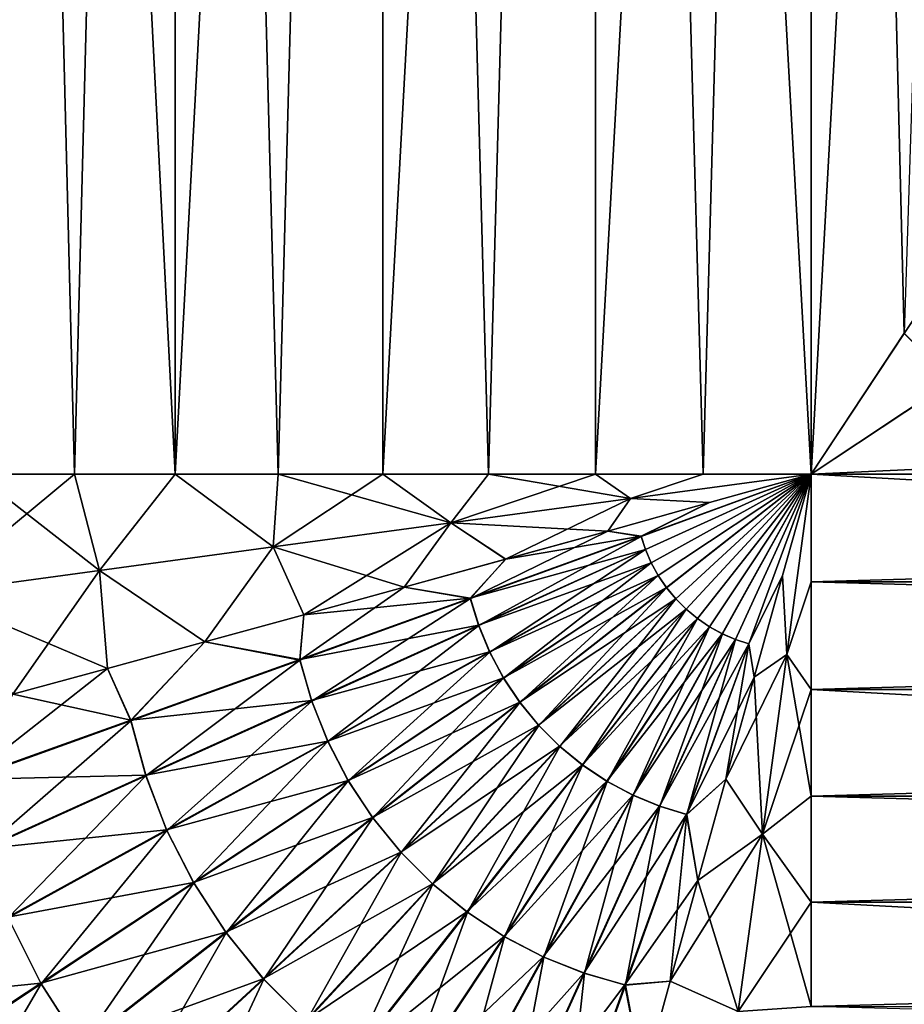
# Model space of a CAD drawing. Header units: metres. Extents: x -109 to 109, y -314 to 82.
# Tile 45 of 191: x -84.43 to -76.85, y -4.55 to 3.9. Entities that reach past the tile are written whole.
import ezdxf

# ---------------------------------------------------------------- set-up
doc = ezdxf.new("R2010")
doc.units = ezdxf.units.M
doc.layers.add('solid_504261_XXX', color=7, linetype='CONTINUOUS')

msp = doc.modelspace()

# ---------------------------------------------------------------- linework, layer by layer
at = {"layer": 'solid_504261_XXX'}
for points in [[(-84.806984, -0.00001, 199.412796), (-83.962097, 0, 199.790878), (-84.806297, 33.379601, 199.413116)], [(-83.962097, 0, 169.303116), (-84.806984, -0.00001, 169.681213), (-84.806297, 33.379601, 169.680878)], [(-83.097343, 0.000011, 200.120987), (-83.097336, 33.379601, 200.120987), (-84.806297, 33.379601, 199.413116)], [(-83.962097, 0, 199.790878), (-83.097343, 0.000011, 200.120987), (-84.806297, 33.379601, 199.413116)], [(-83.962097, 0, 169.303116), (-84.806297, 33.379601, 169.680878), (-83.097336, 33.379601, 168.973007)], [(-83.097343, 0.000011, 168.973007), (-83.962097, 0, 169.303116), (-83.097336, 33.379601, 168.973007)], [(-83.097343, 0.000011, 200.120987), (-82.215416, 0.000019, 200.4021), (-83.097336, 33.379601, 200.120987)], [(-83.097343, 0.000011, 168.973007), (-83.097336, 33.379601, 168.973007), (-81.319145, 33.379601, 168.460693)], [(-82.215416, 0.000019, 168.69191), (-83.097343, 0.000011, 168.973007), (-81.319145, 33.379601, 168.460693)], [(-82.215416, 0.000019, 200.4021), (-81.319145, 33.379601, 200.633301), (-83.097336, 33.379601, 200.120987)], [(-82.215416, 0.000019, 200.4021), (-81.319069, 0.000007, 200.633316), (-81.319145, 33.379601, 200.633301)], [(-81.319069, 0.000007, 168.460678), (-82.215416, 0.000019, 168.69191), (-81.319145, 33.379601, 168.460693)], [(-80.411163, -0.000023, 200.813904), (-79.494896, 33.379601, 200.943253), (-81.319145, 33.379601, 200.633301)], [(-81.319069, 0.000007, 200.633316), (-80.411163, -0.000023, 200.813904), (-81.319145, 33.379601, 200.633301)], [(-81.319069, 0.000007, 168.460678), (-81.319145, 33.379601, 168.460693), (-79.494896, 33.379601, 168.150742)], [(-80.411163, -0.000023, 168.28009), (-81.319069, 0.000007, 168.460678), (-79.494896, 33.379601, 168.150742)], [(-80.411163, -0.000023, 200.813904), (-79.494591, -0.000071, 200.943283), (-79.494896, 33.379601, 200.943253)], [(-79.494591, -0.000071, 168.150711), (-80.411163, -0.000023, 168.28009), (-79.494896, 33.379601, 168.150742)], [(-77.647499, 0, 201.046997), (-77.647499, 33.379601, 201.046997), (-79.494896, 33.379601, 200.943253)], [(-78.572403, -0.000063, 201.021057), (-77.647499, 0, 201.046997), (-79.494896, 33.379601, 200.943253)], [(-79.494591, -0.000071, 200.943283), (-78.572403, -0.000063, 201.021057), (-79.494896, 33.379601, 200.943253)], [(-79.494591, -0.000071, 168.150711), (-79.494896, 33.379601, 168.150742), (-77.647499, 33.379601, 168.046997)], [(-78.572403, -0.000063, 168.072937), (-79.494591, -0.000071, 168.150711), (-77.647499, 33.379601, 168.046997)], [(-78.572403, -0.000063, 168.072937), (-77.647499, 33.379601, 168.046997), (-77.647499, 0, 168.046997)], [(-76.055847, 2.400369, 200.970047), (-75.800102, 33.379601, 200.943253), (-77.647499, 33.379601, 201.046997)], [(-76.84861, 1.206862, 201.027649), (-77.647499, 33.379601, 201.046997), (-77.647499, 0, 201.046997)], [(-76.121811, 2.301151, 200.976318), (-76.055847, 2.400369, 200.970047), (-77.647499, 33.379601, 201.046997)], [(-76.84861, 1.206862, 201.027649), (-76.121811, 2.301151, 200.976318), (-77.647499, 33.379601, 201.046997)], [(-77.647499, 0, 168.046997), (-77.647499, 33.379601, 168.046997), (-75.800102, 33.379601, 168.150742)], [(-76.848259, 1.207446, 168.066376), (-77.647499, 0, 168.046997), (-75.800102, 33.379601, 168.150742)], [(-76.84861, 1.206862, 201.027649), (-76.437553, 0.800936, 201.027542), (-76.121811, 2.301151, 200.976318)], [(-45.020168, 1.515213, 200.97728), (-76.437553, 0.800936, 201.027542), (-77.647499, 0, 201.046997)], [(-45.020168, 0, 201.046997), (-45.020168, 1.515213, 200.97728), (-77.647499, 0, 201.046997)], [(-76.848259, 1.207446, 168.066376), (-76.437042, 0.801245, 168.066467), (-77.647499, 0, 168.046997)], [(-76.84861, 1.206862, 201.027649), (-77.647499, 0, 201.046997), (-76.437553, 0.800936, 201.027542)], [(-77.647499, 0, 168.046997), (-76.437042, 0.801245, 168.066467), (-45.020168, 0, 168.046997)], [(-83.748405, -0.82661, 199.878036), (-83.097343, 0.000011, 200.120987), (-83.962097, 0, 199.790878)], [(-83.748405, -0.82661, 169.215973), (-83.962097, 0, 169.303116), (-83.097343, 0.000011, 168.973007)], [(-83.748405, -0.82661, 199.878036), (-82.258278, -0.623615, 200.388977), (-83.097343, 0.000011, 200.120987)], [(-83.748405, -0.82661, 169.215973), (-83.097343, 0.000011, 168.973007), (-82.258278, -0.623615, 168.705032)], [(-82.258278, -0.623615, 200.388977), (-82.215416, 0.000019, 200.4021), (-83.097343, 0.000011, 200.120987)], [(-82.258278, -0.623615, 168.705032), (-83.097343, 0.000011, 168.973007), (-82.215416, 0.000019, 168.69191)], [(-82.258278, -0.623615, 200.388977), (-80.736694, -0.417135, 200.753754), (-82.215416, 0.000019, 200.4021)], [(-82.258278, -0.623615, 168.705032), (-82.215416, 0.000019, 168.69191), (-81.319069, 0.000007, 168.460678)], [(-82.258278, -0.623615, 168.705032), (-81.319069, 0.000007, 168.460678), (-80.736694, -0.417135, 168.34024)], [(-80.736694, -0.417135, 200.753754), (-81.319069, 0.000007, 200.633316), (-82.215416, 0.000019, 200.4021)], [(-80.736694, -0.417135, 200.753754), (-80.411163, -0.000023, 200.813904), (-81.319069, 0.000007, 200.633316)], [(-80.736694, -0.417135, 168.34024), (-81.319069, 0.000007, 168.460678), (-80.411163, -0.000023, 168.28009)], [(-45.020168, -1.839756, 168.149887), (-77.647499, 0, 168.046997), (-45.020168, 0, 168.046997)], [(-85.194496, -1.024161, 169.873581), (-84.806984, -0.00001, 169.681213), (-83.962097, 0, 169.303116)], [(-85.194496, -1.024161, 169.873581), (-83.962097, 0, 169.303116), (-83.748405, -0.82661, 169.215973)], [(-85.194496, -1.024161, 199.220413), (-83.748405, -0.82661, 199.878036), (-84.806984, -0.00001, 199.412796)], [(-83.748405, -0.82661, 199.878036), (-83.962097, 0, 199.790878), (-84.806984, -0.00001, 199.412796)], [(-80.736694, -0.417135, 200.753754), (-79.195732, -0.208868, 200.973434), (-80.411163, -0.000023, 200.813904)], [(-80.736694, -0.417135, 168.34024), (-80.411163, -0.000023, 168.28009), (-79.494591, -0.000071, 168.150711)], [(-80.736694, -0.417135, 168.34024), (-79.494591, -0.000071, 168.150711), (-79.195732, -0.208868, 168.12056)], [(-79.195732, -0.208868, 200.973434), (-79.494591, -0.000071, 200.943283), (-80.411163, -0.000023, 200.813904)], [(-79.195732, -0.208868, 200.973434), (-78.572403, -0.000063, 201.021057), (-79.494591, -0.000071, 200.943283)], [(-79.195732, -0.208868, 168.12056), (-79.494591, -0.000071, 168.150711), (-78.572403, -0.000063, 168.072937)], [(-79.195732, -0.208868, 168.12056), (-78.572403, -0.000063, 168.072937), (-77.647499, 0, 168.046997)], [(-78.517799, -0.245256, 168.070648), (-79.195732, -0.208868, 168.12056), (-77.647499, 0, 168.046997)], [(-79.195732, -0.208868, 200.973434), (-77.647499, 0, 201.046997), (-78.572403, -0.000063, 201.021057)], [(-79.195732, -0.208868, 200.973434), (-78.517944, -0.244681, 201.023346), (-77.647499, 0, 201.046997)], [(-78.517944, -0.244681, 201.023346), (-79.103661, -0.533079, 200.980225), (-77.647499, 0, 201.046997)], [(-79.066719, -0.647214, 200.981583), (-77.647499, 0, 201.046997), (-79.103661, -0.533079, 200.980225)], [(-79.103325, -0.534345, 168.113754), (-78.517799, -0.245256, 168.070648), (-77.647499, 0, 168.046997)], [(-79.103325, -0.534345, 168.113754), (-77.647499, 0, 168.046997), (-79.066246, -0.648467, 168.112396)], [(-79.018135, -0.760529, 200.982758), (-77.647499, 0, 201.046997), (-79.066719, -0.647214, 200.981583)], [(-79.066246, -0.648467, 168.112396), (-77.647499, 0, 168.046997), (-79.01754, -0.761759, 168.111237)], [(-78.958344, -0.870004, 200.983658), (-77.647499, 0, 201.046997), (-79.018135, -0.760529, 200.982758)], [(-79.01754, -0.761759, 168.111237), (-77.647499, 0, 168.046997), (-78.957626, -0.871177, 168.110336)], [(-78.888, -0.973694, 200.984283), (-77.647499, 0, 201.046997), (-78.958344, -0.870004, 200.983658)], [(-78.957626, -0.871177, 168.110336), (-77.647499, 0, 168.046997), (-78.887169, -0.974798, 168.109726)], [(-78.807953, -1.070547, 200.984589), (-77.647499, 0, 201.046997), (-78.888, -0.973694, 200.984283)], [(-78.887169, -0.974798, 168.109726), (-77.647499, 0, 168.046997), (-78.807022, -1.07157, 168.109406)], [(-78.71907, -1.159523, 200.984589), (-77.647499, 0, 201.046997), (-78.807953, -1.070547, 200.984589)], [(-78.807022, -1.07157, 168.109406), (-77.647499, 0, 168.046997), (-78.718048, -1.160453, 168.109406)], [(-78.622299, -1.239669, 200.984283), (-77.647499, 0, 201.046997), (-78.71907, -1.159523, 200.984589)], [(-78.718048, -1.160453, 168.109406), (-77.647499, 0, 168.046997), (-78.621193, -1.240497, 168.109726)], [(-78.518677, -1.310125, 200.983673), (-77.647499, 0, 201.046997), (-78.622299, -1.239669, 200.984283)], [(-78.621193, -1.240497, 168.109726), (-77.647499, 0, 168.046997), (-78.517502, -1.310842, 168.110336)], [(-78.409256, -1.370037, 200.982758), (-77.647499, 0, 201.046997), (-78.518677, -1.310125, 200.983673)], [(-78.517502, -1.310842, 168.110336), (-77.647499, 0, 168.046997), (-78.408028, -1.370633, 168.111252)], [(-78.295967, -1.418747, 200.981598), (-77.647499, 0, 201.046997), (-78.409256, -1.370037, 200.982758)], [(-78.408028, -1.370633, 168.111252), (-77.647499, 0, 168.046997), (-78.294716, -1.419218, 168.112411)], [(-78.181847, -1.455827, 200.98024), (-77.647499, 0, 201.046997), (-78.295967, -1.418747, 200.981598)], [(-78.294716, -1.419218, 168.112411), (-77.647499, 0, 168.046997), (-78.18058, -1.456163, 168.11377)], [(-78.181847, -1.455827, 200.98024), (-77.892754, -0.8703, 201.023361), (-77.647499, 0, 201.046997)], [(-77.892181, -0.870444, 168.070648), (-78.18058, -1.456163, 168.11377), (-77.647499, 0, 168.046997)], [(-77.892754, -0.8703, 201.023361), (-77.856369, -1.548234, 200.973434), (-77.647499, 0, 201.046997)], [(-77.856369, -1.548234, 168.12056), (-77.892181, -0.870444, 168.070648), (-77.647499, 0, 168.046997)], [(-77.856369, -1.548234, 168.12056), (-77.647499, 0, 168.046997), (-77.64756, -0.924901, 168.072937)], [(-77.856369, -1.548234, 200.973434), (-77.64756, -0.924901, 201.021057), (-77.647499, 0, 201.046997)], [(-45.020168, -1.839756, 168.149887), (-77.64756, -0.924901, 168.072937), (-77.647499, 0, 168.046997)], [(-45.020168, 0, 201.046997), (-77.647499, 0, 201.046997), (-77.64756, -0.924901, 201.021057)], [(-45.020168, -0.925128, 201.021042), (-45.020168, 0, 201.046997), (-77.64756, -0.924901, 201.021057)], [(-80.265434, -0.731332, 168.25972), (-80.736694, -0.417135, 168.34024), (-79.195732, -0.208868, 168.12056)], [(-80.736694, -0.417135, 200.753754), (-79.391022, -0.488911, 200.952454), (-79.195732, -0.208868, 200.973434)], [(-79.391068, -0.488726, 168.141541), (-80.265434, -0.731332, 168.25972), (-79.195732, -0.208868, 168.12056)], [(-78.517799, -0.245256, 168.070648), (-79.391068, -0.488726, 168.141541), (-79.195732, -0.208868, 168.12056)], [(-79.103325, -0.534345, 168.113754), (-79.391068, -0.488726, 168.141541), (-78.517799, -0.245256, 168.070648)], [(-79.195732, -0.208868, 200.973434), (-79.391022, -0.488911, 200.952454), (-78.517944, -0.244681, 201.023346)], [(-78.517944, -0.244681, 201.023346), (-79.391022, -0.488911, 200.952454), (-79.103661, -0.533079, 200.980225)], [(-81.996483, -1.208175, 168.6353), (-82.258278, -0.623615, 168.705032), (-80.736694, -0.417135, 168.34024)], [(-82.258278, -0.623615, 200.388977), (-81.134857, -0.971394, 200.669632), (-80.736694, -0.417135, 200.753754)], [(-81.134857, -0.971398, 168.424377), (-81.996483, -1.208175, 168.6353), (-80.736694, -0.417135, 168.34024)], [(-80.265434, -0.731332, 168.25972), (-81.134857, -0.971398, 168.424377), (-80.736694, -0.417135, 168.34024)], [(-80.736694, -0.417135, 200.753754), (-81.134857, -0.971394, 200.669632), (-80.265388, -0.731509, 200.83429)], [(-80.736694, -0.417135, 200.753754), (-80.265388, -0.731509, 200.83429), (-79.391022, -0.488911, 200.952454)], [(-80.56781, -1.067067, 168.314301), (-80.265434, -0.731332, 168.25972), (-79.391068, -0.488726, 168.141541)], [(-80.56781, -1.067067, 168.314301), (-79.391068, -0.488726, 168.141541), (-79.103325, -0.534345, 168.113754)], [(-79.391022, -0.488911, 200.952454), (-80.265388, -0.731509, 200.83429), (-79.103661, -0.533079, 200.980225)], [(-80.265388, -0.731509, 200.83429), (-80.568443, -1.0645, 200.779648), (-79.103661, -0.533079, 200.980225)], [(-79.066719, -0.647214, 200.981583), (-79.103661, -0.533079, 200.980225), (-80.568443, -1.0645, 200.779648)], [(-80.56781, -1.067067, 168.314301), (-79.103325, -0.534345, 168.113754), (-80.496544, -1.298714, 168.309158)], [(-79.103325, -0.534345, 168.113754), (-79.066246, -0.648467, 168.112396), (-80.496544, -1.298714, 168.309158)], [(-82.844818, -1.440419, 168.891663), (-83.748405, -0.82661, 169.215973), (-82.258278, -0.623615, 168.705032)], [(-83.748405, -0.82661, 199.878036), (-82.844818, -1.440414, 200.202332), (-82.258278, -0.623615, 200.388977)], [(-81.996483, -1.208175, 168.6353), (-82.844818, -1.440419, 168.891663), (-82.258278, -0.623615, 168.705032)], [(-82.258278, -0.623615, 200.388977), (-82.844818, -1.440414, 200.202332), (-81.996483, -1.208176, 200.458694)], [(-82.258278, -0.623615, 200.388977), (-81.996483, -1.208176, 200.458694), (-81.134857, -0.971394, 200.669632)], [(-80.497452, -1.296172, 200.78479), (-79.066719, -0.647214, 200.981583), (-80.568443, -1.0645, 200.779648)], [(-79.018135, -0.760529, 200.982758), (-79.066719, -0.647214, 200.981583), (-80.497452, -1.296172, 200.78479)], [(-80.496544, -1.298714, 168.309158), (-79.066246, -0.648467, 168.112396), (-80.401573, -1.528345, 168.304764)], [(-79.066246, -0.648467, 168.112396), (-79.01754, -0.761759, 168.111237), (-80.401573, -1.528345, 168.304764)], [(-80.56781, -1.067067, 168.314301), (-81.134857, -0.971398, 168.424377), (-80.265434, -0.731332, 168.25972)], [(-80.265388, -0.731509, 200.83429), (-81.134857, -0.971394, 200.669632), (-80.568443, -1.0645, 200.779648)], [(-84.48848, -1.888265, 169.536819), (-85.194496, -1.024161, 169.873581), (-83.748405, -0.82661, 169.215973)], [(-85.194496, -1.024161, 199.220413), (-83.677101, -1.667518, 199.901138), (-83.748405, -0.82661, 199.878036)], [(-83.677101, -1.667519, 169.192856), (-84.48848, -1.888265, 169.536819), (-83.748405, -0.82661, 169.215973)], [(-82.844818, -1.440419, 168.891663), (-83.677101, -1.667519, 169.192856), (-83.748405, -0.82661, 169.215973)], [(-83.748405, -0.82661, 199.878036), (-83.677101, -1.667518, 199.901138), (-82.844818, -1.440414, 200.202332)], [(-80.402748, -1.525853, 200.7892), (-79.018135, -0.760529, 200.982758), (-80.497452, -1.296172, 200.78479)], [(-78.958344, -0.870004, 200.983658), (-79.018135, -0.760529, 200.982758), (-80.402748, -1.525853, 200.7892)], [(-80.401573, -1.528345, 168.304764), (-79.01754, -0.761759, 168.111237), (-80.283218, -1.750173, 168.301346)], [(-79.01754, -0.761759, 168.111237), (-78.957626, -0.871177, 168.110336), (-80.283218, -1.750173, 168.301346)], [(-80.284645, -1.747795, 200.792618), (-78.958344, -0.870004, 200.983658), (-80.402748, -1.525853, 200.7892)], [(-78.888, -0.973694, 200.984283), (-78.958344, -0.870004, 200.983658), (-80.284645, -1.747795, 200.792618)], [(-80.283218, -1.750173, 168.301346), (-78.957626, -0.871177, 168.110336), (-80.142578, -1.96031, 168.299026)], [(-78.957626, -0.871177, 168.110336), (-78.887169, -0.974798, 168.109726), (-80.142578, -1.96031, 168.299026)], [(-78.181847, -1.455827, 200.98024), (-78.136223, -1.743569, 200.952454), (-77.892754, -0.8703, 201.023361)], [(-77.892181, -0.870444, 168.070648), (-78.136414, -1.743525, 168.141541), (-78.18058, -1.456163, 168.11377)], [(-77.856369, -1.548234, 168.12056), (-78.136414, -1.743525, 168.141541), (-77.892181, -0.870444, 168.070648)], [(-77.892754, -0.8703, 201.023361), (-78.136223, -1.743569, 200.952454), (-77.856369, -1.548234, 200.973434)], [(-77.856369, -1.548234, 168.12056), (-77.64756, -0.924901, 168.072937), (-77.647568, -1.847089, 168.150711)], [(-77.856369, -1.548234, 200.973434), (-77.647568, -1.847089, 200.943283), (-77.64756, -0.924901, 201.021057)], [(-45.020168, -1.839756, 168.149887), (-77.647568, -1.847089, 168.150711), (-77.64756, -0.924901, 168.072937)], [(-45.020168, -0.925128, 201.021042), (-77.64756, -0.924901, 201.021057), (-77.647568, -1.847089, 200.943283)], [(-45.020168, -1.847367, 200.943253), (-45.020168, -0.925128, 201.021042), (-77.647568, -1.847089, 200.943283)], [(-82.0299, -1.595737, 168.649963), (-81.996483, -1.208175, 168.6353), (-81.134857, -0.971398, 168.424377)], [(-82.0299, -1.595737, 168.649963), (-81.134857, -0.971398, 168.424377), (-80.56781, -1.067067, 168.314301)], [(-81.134857, -0.971394, 200.669632), (-81.996483, -1.208176, 200.458694), (-80.568443, -1.0645, 200.779648)], [(-80.144234, -1.958073, 200.794952), (-78.888, -0.973694, 200.984283), (-80.284645, -1.747795, 200.792618)], [(-78.807953, -1.070547, 200.984589), (-78.888, -0.973694, 200.984283), (-80.144234, -1.958073, 200.794952)], [(-80.142578, -1.96031, 168.299026), (-78.887169, -0.974798, 168.109726), (-79.981476, -2.156334, 168.297852)], [(-78.887169, -0.974798, 168.109726), (-78.807022, -1.07157, 168.109406), (-79.981476, -2.156334, 168.297852)], [(-85.194496, -1.024161, 199.220413), (-84.48848, -1.888264, 199.55719), (-83.677101, -1.667518, 199.901138)], [(-81.996483, -1.208176, 200.458694), (-82.030785, -1.591847, 200.443909), (-80.568443, -1.0645, 200.779648)], [(-80.497452, -1.296172, 200.78479), (-80.568443, -1.0645, 200.779648), (-82.030785, -1.591847, 200.443909)], [(-82.0299, -1.595737, 168.649963), (-80.56781, -1.067067, 168.314301), (-81.927872, -1.947153, 168.639114)], [(-80.56781, -1.067067, 168.314301), (-80.496544, -1.298714, 168.309158), (-81.927872, -1.947153, 168.639114)], [(-79.983353, -2.154266, 200.796143), (-78.807953, -1.070547, 200.984589), (-80.144234, -1.958073, 200.794952)], [(-78.71907, -1.159523, 200.984589), (-78.807953, -1.070547, 200.984589), (-79.983353, -2.154266, 200.796143)], [(-79.981476, -2.156334, 168.297852), (-78.807022, -1.07157, 168.109406), (-79.801765, -2.33585, 168.297852)], [(-78.807022, -1.07157, 168.109406), (-78.718048, -1.160453, 168.109406), (-79.801765, -2.33585, 168.297852)], [(-79.803833, -2.333976, 200.796143), (-78.71907, -1.159523, 200.984589), (-79.983353, -2.154266, 200.796143)], [(-78.622299, -1.239669, 200.984283), (-78.71907, -1.159523, 200.984589), (-79.803833, -2.333976, 200.796143)], [(-79.801765, -2.33585, 168.297852), (-78.718048, -1.160453, 168.109406), (-79.605576, -2.496737, 168.299042)], [(-78.718048, -1.160453, 168.109406), (-78.621193, -1.240497, 168.109726), (-79.605576, -2.496737, 168.299042)], [(-82.0299, -1.595737, 168.649963), (-82.844818, -1.440419, 168.891663), (-81.996483, -1.208175, 168.6353)], [(-81.996483, -1.208176, 200.458694), (-82.844818, -1.440414, 200.202332), (-82.030785, -1.591847, 200.443909)], [(-79.607811, -2.495077, 200.794968), (-78.622299, -1.239669, 200.984283), (-79.803833, -2.333976, 200.796143)], [(-78.518677, -1.310125, 200.983673), (-78.622299, -1.239669, 200.984283), (-79.607811, -2.495077, 200.794968)], [(-79.605576, -2.496737, 168.299042), (-78.621193, -1.240497, 168.109726), (-79.395294, -2.637146, 168.301376)], [(-78.621193, -1.240497, 168.109726), (-78.517502, -1.310842, 168.110336), (-79.395294, -2.637146, 168.301376)], [(-81.929199, -1.943299, 200.454773), (-80.497452, -1.296172, 200.78479), (-82.030785, -1.591847, 200.443909)], [(-80.402748, -1.525853, 200.7892), (-80.497452, -1.296172, 200.78479), (-81.929199, -1.943299, 200.454773)], [(-81.927872, -1.947153, 168.639114), (-80.496544, -1.298714, 168.309158), (-81.789207, -2.295086, 168.629852)], [(-80.496544, -1.298714, 168.309158), (-80.401573, -1.528345, 168.304764), (-81.789207, -2.295086, 168.629852)], [(-79.397675, -2.635721, 200.792664), (-78.518677, -1.310125, 200.983673), (-79.607811, -2.495077, 200.794968)], [(-78.409256, -1.370037, 200.982758), (-78.518677, -1.310125, 200.983673), (-79.397675, -2.635721, 200.792664)], [(-79.395294, -2.637146, 168.301376), (-78.517502, -1.310842, 168.110336), (-79.173355, -2.755246, 168.30481)], [(-78.517502, -1.310842, 168.110336), (-78.408028, -1.370633, 168.111252), (-79.173355, -2.755246, 168.30481)], [(-79.175842, -2.754075, 200.78923), (-78.409256, -1.370037, 200.982758), (-79.397675, -2.635721, 200.792664)], [(-78.295967, -1.418747, 200.981598), (-78.409256, -1.370037, 200.982758), (-79.175842, -2.754075, 200.78923)], [(-78.946213, -2.84904, 200.784836), (-78.295967, -1.418747, 200.981598), (-79.175842, -2.754075, 200.78923)], [(-79.173355, -2.755246, 168.30481), (-78.408028, -1.370633, 168.111252), (-78.943672, -2.849955, 168.309219)], [(-78.181847, -1.455827, 200.98024), (-78.295967, -1.418747, 200.981598), (-78.946213, -2.84904, 200.784836)], [(-78.408028, -1.370633, 168.111252), (-78.294716, -1.419218, 168.112411), (-78.943672, -2.849955, 168.309219)], [(-78.943672, -2.849955, 168.309219), (-78.294716, -1.419218, 168.112411), (-78.711998, -2.92094, 168.314362)], [(-78.294716, -1.419218, 168.112411), (-78.18058, -1.456163, 168.11377), (-78.711998, -2.92094, 168.314362)], [(-82.844818, -1.440414, 200.202332), (-83.677101, -1.667518, 199.901138), (-83.47953, -2.112103, 199.967926)], [(-83.478424, -2.117328, 169.125854), (-83.677101, -1.667519, 169.192856), (-82.844818, -1.440419, 168.891663)], [(-82.844818, -1.440414, 200.202332), (-83.47953, -2.112103, 199.967926), (-82.030785, -1.591847, 200.443909)], [(-83.478424, -2.117328, 169.125854), (-82.844818, -1.440419, 168.891663), (-82.0299, -1.595737, 168.649963)], [(-78.714569, -2.92031, 200.779709), (-78.181847, -1.455827, 200.98024), (-78.946213, -2.84904, 200.784836)], [(-78.714569, -2.92031, 200.779709), (-78.136223, -1.743569, 200.952454), (-78.181847, -1.455827, 200.98024)], [(-78.379013, -2.617891, 168.25972), (-78.711998, -2.92094, 168.314362), (-78.18058, -1.456163, 168.11377)], [(-78.136414, -1.743525, 168.141541), (-78.379013, -2.617891, 168.25972), (-78.18058, -1.456163, 168.11377)], [(-81.929199, -1.943299, 200.454773), (-82.030785, -1.591847, 200.443909), (-83.47953, -2.112103, 199.967926)], [(-83.478424, -2.117328, 169.125854), (-82.0299, -1.595737, 168.649963), (-83.349083, -2.589647, 169.108139)], [(-82.0299, -1.595737, 168.649963), (-81.927872, -1.947153, 168.639114), (-83.349083, -2.589647, 169.108139)], [(-81.790924, -2.291311, 200.46405), (-80.402748, -1.525853, 200.7892), (-81.929199, -1.943299, 200.454773)], [(-80.284645, -1.747795, 200.792618), (-80.402748, -1.525853, 200.7892), (-81.790924, -2.291311, 200.46405)], [(-81.789207, -2.295086, 168.629852), (-80.401573, -1.528345, 168.304764), (-81.614059, -2.631242, 168.62265)], [(-80.401573, -1.528345, 168.304764), (-80.283218, -1.750173, 168.301346), (-81.614059, -2.631242, 168.62265)], [(-78.37883, -2.617932, 200.834274), (-78.064636, -3.089192, 200.753754), (-77.856369, -1.548234, 200.973434)], [(-78.136223, -1.743569, 200.952454), (-78.37883, -2.617932, 200.834274), (-77.856369, -1.548234, 200.973434)], [(-78.064636, -3.089192, 168.34024), (-78.136414, -1.743525, 168.141541), (-77.856369, -1.548234, 168.12056)], [(-78.064636, -3.089192, 168.34024), (-77.856369, -1.548234, 168.12056), (-77.647522, -2.763664, 168.28009)], [(-78.064636, -3.089192, 200.753754), (-77.647568, -1.847089, 200.943283), (-77.856369, -1.548234, 200.973434)], [(-77.856369, -1.548234, 168.12056), (-77.647568, -1.847089, 168.150711), (-77.647522, -2.763664, 168.28009)], [(-84.901138, -2.628103, 169.746902), (-84.48848, -1.888265, 169.536819), (-83.677101, -1.667519, 169.192856)], [(-84.901138, -2.628103, 169.746902), (-83.677101, -1.667519, 169.192856), (-83.478424, -2.117328, 169.125854)], [(-83.677101, -1.667518, 199.901138), (-84.48848, -1.888264, 199.55719), (-83.47953, -2.112103, 199.967926)], [(-81.616173, -2.627636, 200.471283), (-80.284645, -1.747795, 200.792618), (-81.790924, -2.291311, 200.46405)], [(-80.144234, -1.958073, 200.794952), (-80.284645, -1.747795, 200.792618), (-81.616173, -2.627636, 200.471283)], [(-81.614059, -2.631242, 168.62265), (-80.283218, -1.750173, 168.301346), (-81.404045, -2.949702, 168.617767)], [(-80.283218, -1.750173, 168.301346), (-80.142578, -1.96031, 168.299026), (-81.404045, -2.949702, 168.617767)], [(-78.714569, -2.92031, 200.779709), (-78.37883, -2.617932, 200.834274), (-78.136223, -1.743569, 200.952454)], [(-78.064636, -3.089192, 168.34024), (-78.379013, -2.617891, 168.25972), (-78.136414, -1.743525, 168.141541)], [(-78.064636, -3.089192, 200.753754), (-77.647522, -2.763664, 200.813904), (-77.647568, -1.847089, 200.943283)], [(-45.020168, -1.839756, 168.149887), (-45.020168, -3.657384, 168.457458), (-77.647568, -1.847089, 168.150711)], [(-45.020168, -3.657384, 168.457458), (-77.647522, -2.763664, 168.28009), (-77.647568, -1.847089, 168.150711)], [(-45.020168, -1.847367, 200.943253), (-77.647568, -1.847089, 200.943283), (-77.647522, -2.763664, 200.813904)], [(-45.020168, -2.763815, 200.813873), (-45.020168, -1.847367, 200.943253), (-77.647522, -2.763664, 200.813904)], [(-84.48848, -1.888264, 199.55719), (-84.902435, -2.621543, 199.346802), (-83.47953, -2.112103, 199.967926)], [(-83.350784, -2.58447, 199.985672), (-81.929199, -1.943299, 200.454773), (-83.47953, -2.112103, 199.967926)], [(-81.790924, -2.291311, 200.46405), (-81.929199, -1.943299, 200.454773), (-83.350784, -2.58447, 199.985672)], [(-83.349083, -2.589647, 169.108139), (-81.927872, -1.947153, 168.639114), (-83.169426, -3.056738, 169.093033)], [(-81.927872, -1.947153, 168.639114), (-81.789207, -2.295086, 168.629852), (-83.169426, -3.056738, 169.093033)], [(-81.406532, -2.946313, 200.476181), (-80.144234, -1.958073, 200.794952), (-81.616173, -2.627636, 200.471283)], [(-79.983353, -2.154266, 200.796143), (-80.144234, -1.958073, 200.794952), (-81.406532, -2.946313, 200.476181)], [(-81.404045, -2.949702, 168.617767), (-80.142578, -1.96031, 168.299026), (-81.162003, -3.246403, 168.615295)], [(-80.142578, -1.96031, 168.299026), (-79.981476, -2.156334, 168.297852), (-81.162003, -3.246403, 168.615295)], [(-83.350784, -2.58447, 199.985672), (-83.47953, -2.112103, 199.967926), (-84.902435, -2.621543, 199.346802)], [(-84.901138, -2.628103, 169.746902), (-83.478424, -2.117328, 169.125854), (-84.747787, -3.221265, 169.721939)], [(-83.478424, -2.117328, 169.125854), (-83.349083, -2.589647, 169.108139), (-84.747787, -3.221265, 169.721939)], [(-81.164825, -3.243276, 200.478683), (-79.983353, -2.154266, 200.796143), (-81.406532, -2.946313, 200.476181)], [(-79.803833, -2.333976, 200.796143), (-79.983353, -2.154266, 200.796143), (-81.164825, -3.243276, 200.478683)], [(-81.162003, -3.246403, 168.615295), (-79.981476, -2.156334, 168.297852), (-80.890778, -3.517326, 168.615311)], [(-79.981476, -2.156334, 168.297852), (-79.801765, -2.33585, 168.297852), (-80.890778, -3.517326, 168.615311)], [(-83.171669, -3.051671, 200.000809), (-81.790924, -2.291311, 200.46405), (-83.350784, -2.58447, 199.985672)], [(-81.616173, -2.627636, 200.471283), (-81.790924, -2.291311, 200.46405), (-83.171669, -3.051671, 200.000809)], [(-83.169426, -3.056738, 169.093033), (-81.789207, -2.295086, 168.629852), (-82.939476, -3.508008, 169.081299)], [(-81.789207, -2.295086, 168.629852), (-81.614059, -2.631242, 168.62265), (-82.939476, -3.508008, 169.081299)], [(-80.893906, -3.514502, 200.478699), (-79.803833, -2.333976, 200.796143), (-81.164825, -3.243276, 200.478683)], [(-79.607811, -2.495077, 200.794968), (-79.803833, -2.333976, 200.796143), (-80.893906, -3.514502, 200.478699)], [(-80.890778, -3.517326, 168.615311), (-79.801765, -2.33585, 168.297852), (-80.593811, -3.759035, 168.617813)], [(-79.801765, -2.33585, 168.297852), (-79.605576, -2.496737, 168.299042), (-80.593811, -3.759035, 168.617813)], [(-80.597198, -3.756548, 200.476227), (-79.607811, -2.495077, 200.794968), (-80.893906, -3.514502, 200.478699)], [(-79.397675, -2.635721, 200.792664), (-79.607811, -2.495077, 200.794968), (-80.597198, -3.756548, 200.476227)], [(-80.593811, -3.759035, 168.617813), (-79.605576, -2.496737, 168.299042), (-80.275139, -3.968675, 168.622726)], [(-79.605576, -2.496737, 168.299042), (-79.395294, -2.637146, 168.301376), (-80.275139, -3.968675, 168.622726)], [(-84.749832, -3.214768, 199.371796), (-83.350784, -2.58447, 199.985672), (-84.902435, -2.621543, 199.346802)], [(-83.171669, -3.051671, 200.000809), (-83.350784, -2.58447, 199.985672), (-84.749832, -3.214768, 199.371796)], [(-84.747787, -3.221265, 169.721939), (-83.349083, -2.589647, 169.108139), (-84.530014, -3.80716, 169.700699)], [(-83.349083, -2.589647, 169.108139), (-83.169426, -3.056738, 169.093033), (-84.530014, -3.80716, 169.700699)], [(-78.714569, -2.92031, 200.779709), (-78.618896, -3.487359, 200.669632), (-78.37883, -2.617932, 200.834274)], [(-78.379013, -2.617891, 168.25972), (-78.618896, -3.48736, 168.424377), (-78.711998, -2.92094, 168.314362)], [(-78.064636, -3.089192, 168.34024), (-78.618896, -3.48736, 168.424377), (-78.379013, -2.617891, 168.25972)], [(-78.37883, -2.617932, 200.834274), (-78.618896, -3.487359, 200.669632), (-78.064636, -3.089192, 200.753754)], [(-82.942276, -3.503167, 200.012589), (-81.616173, -2.627636, 200.471283), (-83.171669, -3.051671, 200.000809)], [(-81.406532, -2.946313, 200.476181), (-81.616173, -2.627636, 200.471283), (-82.942276, -3.503167, 200.012589)], [(-82.939476, -3.508008, 169.081299), (-81.614059, -2.631242, 168.62265), (-82.661461, -3.935483, 169.073334)], [(-81.614059, -2.631242, 168.62265), (-81.404045, -2.949702, 168.617767), (-82.661461, -3.935483, 169.073334)], [(-80.27874, -3.966556, 200.471344), (-79.397675, -2.635721, 200.792664), (-80.597198, -3.756548, 200.476227)], [(-79.175842, -2.754075, 200.78923), (-79.397675, -2.635721, 200.792664), (-80.27874, -3.966556, 200.471344)], [(-80.275139, -3.968675, 168.622726), (-79.395294, -2.637146, 168.301376), (-79.938812, -4.143426, 168.629944)], [(-79.395294, -2.637146, 168.301376), (-79.173355, -2.755246, 168.30481), (-79.938812, -4.143426, 168.629944)], [(-79.942589, -4.141705, 200.464142), (-79.175842, -2.754075, 200.78923), (-80.27874, -3.966556, 200.471344)], [(-78.946213, -2.84904, 200.784836), (-79.175842, -2.754075, 200.78923), (-79.942589, -4.141705, 200.464142)], [(-79.938812, -4.143426, 168.629944), (-79.173355, -2.755246, 168.30481), (-79.590797, -4.281697, 168.639236)], [(-79.173355, -2.755246, 168.30481), (-78.943672, -2.849955, 168.309219), (-79.590797, -4.281697, 168.639236)], [(-78.064636, -3.089192, 168.34024), (-77.647522, -2.763664, 168.28009), (-77.647491, -3.671566, 168.460678)], [(-78.064636, -3.089192, 200.753754), (-77.647491, -3.671566, 200.633316), (-77.647522, -2.763664, 200.813904)], [(-45.020168, -3.657384, 168.457458), (-77.647491, -3.671566, 168.460678), (-77.647522, -2.763664, 168.28009)], [(-45.020168, -2.763815, 200.813873), (-77.647522, -2.763664, 200.813904), (-77.647491, -3.671566, 200.633316)], [(-45.020168, -3.671571, 200.633316), (-45.020168, -2.763815, 200.813873), (-77.647491, -3.671566, 200.633316)], [(-79.59465, -4.280374, 200.45488), (-78.946213, -2.84904, 200.784836), (-79.942589, -4.141705, 200.464142)], [(-78.714569, -2.92031, 200.779709), (-78.946213, -2.84904, 200.784836), (-79.59465, -4.280374, 200.45488)], [(-79.590797, -4.281697, 168.639236), (-78.943672, -2.849955, 168.309219), (-79.239349, -4.383286, 168.650085)], [(-78.943672, -2.849955, 168.309219), (-78.711998, -2.92094, 168.314362), (-79.239349, -4.383286, 168.650085)], [(-82.664764, -3.930936, 200.020599), (-81.406532, -2.946313, 200.476181), (-82.942276, -3.503167, 200.012589)], [(-81.164825, -3.243276, 200.478683), (-81.406532, -2.946313, 200.476181), (-82.664764, -3.930936, 200.020599)], [(-82.661461, -3.935483, 169.073334), (-81.404045, -2.949702, 168.617767), (-82.339195, -4.333252, 169.06929)], [(-81.404045, -2.949702, 168.617767), (-81.162003, -3.246403, 168.615295), (-82.339195, -4.333252, 169.06929)], [(-79.24324, -4.382398, 200.444046), (-78.714569, -2.92031, 200.779709), (-79.59465, -4.280374, 200.45488)], [(-79.24324, -4.382398, 200.444046), (-78.618896, -3.487359, 200.669632), (-78.714569, -2.92031, 200.779709)], [(-78.855675, -4.348981, 168.6353), (-79.239349, -4.383286, 168.650085), (-78.711998, -2.92094, 168.314362)], [(-78.618896, -3.48736, 168.424377), (-78.855675, -4.348981, 168.6353), (-78.711998, -2.92094, 168.314362)], [(-84.532753, -3.800806, 199.393082), (-83.171669, -3.051671, 200.000809), (-84.749832, -3.214768, 199.371796)], [(-82.942276, -3.503167, 200.012589), (-83.171669, -3.051671, 200.000809), (-84.532753, -3.800806, 199.393082)], [(-84.530014, -3.80716, 169.700699), (-83.169426, -3.056738, 169.093033), (-84.24765, -4.373109, 169.684204)], [(-83.169426, -3.056738, 169.093033), (-82.939476, -3.508008, 169.081299), (-84.24765, -4.373109, 169.684204)], [(-78.855675, -4.348983, 200.45871), (-78.271118, -4.610775, 200.388977), (-78.064636, -3.089192, 200.753754)], [(-78.618896, -3.487359, 200.669632), (-78.855675, -4.348983, 200.45871), (-78.064636, -3.089192, 200.753754)], [(-78.271118, -4.610775, 168.705032), (-78.618896, -3.48736, 168.424377), (-78.064636, -3.089192, 168.34024)], [(-78.271118, -4.610775, 168.705032), (-78.064636, -3.089192, 168.34024), (-77.647484, -4.567917, 168.691895)], [(-78.271118, -4.610775, 200.388977), (-77.647491, -3.671566, 200.633316), (-78.064636, -3.089192, 200.753754)], [(-78.064636, -3.089192, 168.34024), (-77.647491, -3.671566, 168.460678), (-77.647484, -4.567917, 168.691895)], [(-82.342964, -4.329063, 200.024689), (-81.164825, -3.243276, 200.478683), (-82.664764, -3.930936, 200.020599)], [(-80.893906, -3.514502, 200.478699), (-81.164825, -3.243276, 200.478683), (-82.342964, -4.329063, 200.024689)], [(-82.339195, -4.333252, 169.06929), (-81.162003, -3.246403, 168.615295), (-81.976563, -4.695465, 169.069321)], [(-81.162003, -3.246403, 168.615295), (-80.890778, -3.517326, 168.615311), (-81.976563, -4.695465, 169.069321)], [(-84.251091, -4.367038, 199.409653), (-82.942276, -3.503167, 200.012589), (-84.532753, -3.800806, 199.393082)], [(-82.664764, -3.930936, 200.020599), (-82.942276, -3.503167, 200.012589), (-84.251091, -4.367038, 199.409653)], [(-84.24765, -4.373109, 169.684204), (-82.939476, -3.508008, 169.081299), (-83.903526, -4.909097, 169.672989)], [(-82.939476, -3.508008, 169.081299), (-82.661461, -3.935483, 169.073334), (-83.903526, -4.909097, 169.672989)], [(-81.980751, -4.691697, 200.024704), (-80.893906, -3.514502, 200.478699), (-82.342964, -4.329063, 200.024689)], [(-80.597198, -3.756548, 200.476227), (-80.893906, -3.514502, 200.478699), (-81.980751, -4.691697, 200.024704)], [(-81.976563, -4.695465, 169.069321), (-80.890778, -3.517326, 168.615311), (-81.578438, -5.017264, 169.07341)], [(-80.890778, -3.517326, 168.615311), (-80.593811, -3.759035, 168.617813), (-81.578438, -5.017264, 169.07341)], [(-79.24324, -4.382398, 200.444046), (-78.855675, -4.348983, 200.45871), (-78.618896, -3.487359, 200.669632)], [(-78.271118, -4.610775, 168.705032), (-78.855675, -4.348981, 168.6353), (-78.618896, -3.48736, 168.424377)], [(-78.271118, -4.610775, 200.388977), (-77.647484, -4.567917, 200.4021), (-77.647491, -3.671566, 200.633316)], [(-45.020168, -3.657384, 168.457458), (-45.020168, -5.42936, 168.965851), (-77.647491, -3.671566, 168.460678)], [(-45.020168, -5.42936, 168.965851), (-77.647484, -4.567917, 168.691895), (-77.647491, -3.671566, 168.460678)], [(-45.020168, -3.671571, 200.633316), (-77.647491, -3.671566, 200.633316), (-77.647484, -4.567917, 200.4021)], [(-45.020168, -4.56778, 200.40213), (-45.020168, -3.671571, 200.633316), (-77.647484, -4.567917, 200.4021)], [(-84.251091, -4.367038, 199.409653), (-84.532753, -3.800806, 199.393082), (-85.857643, -4.529602, 198.639282)], [(-81.582985, -5.013961, 200.02066), (-80.597198, -3.756548, 200.476227), (-81.980751, -4.691697, 200.024704)], [(-80.27874, -3.966556, 200.471344), (-80.597198, -3.756548, 200.476227), (-81.582985, -5.013961, 200.02066)], [(-81.578438, -5.017264, 169.07341), (-80.593811, -3.759035, 168.617813), (-81.150665, -5.294774, 169.081406)], [(-80.593811, -3.759035, 168.617813), (-80.275139, -3.968675, 168.622726), (-81.150665, -5.294774, 169.081406)], [(-84.530014, -3.80716, 169.700699), (-84.24765, -4.373109, 169.684204), (-85.522385, -5.215862, 170.433411)], [(-83.907623, -4.903399, 199.420914), (-82.664764, -3.930936, 200.020599), (-84.251091, -4.367038, 199.409653)], [(-82.342964, -4.329063, 200.024689), (-82.664764, -3.930936, 200.020599), (-83.907623, -4.903399, 199.420914)], [(-83.903526, -4.909097, 169.672989), (-82.661461, -3.935483, 169.073334), (-83.502495, -5.407229, 169.667282)], [(-82.661461, -3.935483, 169.073334), (-82.339195, -4.333252, 169.06929), (-83.502495, -5.407229, 169.667282)], [(-81.15551, -5.291978, 200.012695), (-80.27874, -3.966556, 200.471344), (-81.582985, -5.013961, 200.02066)], [(-79.942589, -4.141705, 200.464142), (-80.27874, -3.966556, 200.471344), (-81.15551, -5.291978, 200.012695)], [(-81.150665, -5.294774, 169.081406), (-80.275139, -3.968675, 168.622726), (-80.699173, -5.524172, 169.093185)], [(-80.275139, -3.968675, 168.622726), (-79.938812, -4.143426, 168.629944), (-80.699173, -5.524172, 169.093185)], [(-80.704239, -5.521925, 200.000961), (-79.942589, -4.141705, 200.464142), (-81.15551, -5.291978, 200.012695)], [(-79.59465, -4.280374, 200.45488), (-79.942589, -4.141705, 200.464142), (-80.704239, -5.521925, 200.000961)], [(-80.699173, -5.524172, 169.093185), (-79.938812, -4.143426, 168.629944), (-80.231972, -5.703281, 169.108322)], [(-79.938812, -4.143426, 168.629944), (-79.590797, -4.281697, 168.639236), (-80.231972, -5.703281, 169.108322)], [(-80.237144, -5.701584, 199.985855), (-79.59465, -4.280374, 200.45488), (-80.704239, -5.521925, 200.000961)], [(-79.24324, -4.382398, 200.444046), (-79.59465, -4.280374, 200.45488), (-80.237144, -5.701584, 199.985855)], [(-80.231972, -5.703281, 169.108322), (-79.590797, -4.281697, 168.639236), (-79.759605, -5.832032, 169.126068)], [(-79.590797, -4.281697, 168.639236), (-79.239349, -4.383286, 168.650085), (-79.759605, -5.832032, 169.126068)], [(-85.526451, -5.208583, 198.660385), (-84.251091, -4.367038, 199.409653), (-85.857643, -4.529602, 198.639282)], [(-83.907623, -4.903399, 199.420914), (-84.251091, -4.367038, 199.409653), (-85.526451, -5.208583, 198.660385)], [(-85.522385, -5.215862, 170.433411), (-84.24765, -4.373109, 169.684204), (-85.114685, -5.858375, 170.419098)], [(-84.24765, -4.373109, 169.684204), (-83.903526, -4.909097, 169.672989), (-85.114685, -5.858375, 170.419098)], [(-83.507195, -5.401989, 199.426682), (-82.342964, -4.329063, 200.024689), (-83.907623, -4.903399, 199.420914)], [(-81.980751, -4.691697, 200.024704), (-82.342964, -4.329063, 200.024689), (-83.507195, -5.401989, 199.426682)], [(-83.502495, -5.407229, 169.667282), (-82.339195, -4.333252, 169.06929), (-83.049492, -5.859691, 169.667313)], [(-82.339195, -4.333252, 169.06929), (-81.976563, -4.695465, 169.069321), (-83.049492, -5.859691, 169.667313)], [(-79.764832, -5.830921, 199.96814), (-79.24324, -4.382398, 200.444046), (-80.237144, -5.701584, 199.985855)], [(-79.764832, -5.830921, 199.96814), (-79.087921, -5.19732, 200.202332), (-79.24324, -4.382398, 200.444046)], [(-79.087914, -5.19732, 168.891663), (-79.759605, -5.832032, 169.126068), (-79.239349, -4.383286, 168.650085)], [(-79.24324, -4.382398, 200.444046), (-79.087921, -5.19732, 200.202332), (-78.855675, -4.348983, 200.45871)], [(-78.855675, -4.348981, 168.6353), (-79.087914, -5.19732, 168.891663), (-79.239349, -4.383286, 168.650085)], [(-78.855675, -4.348983, 200.45871), (-79.087921, -5.19732, 200.202332), (-78.271118, -4.610775, 200.388977)], [(-78.271118, -4.610775, 168.705032), (-79.087914, -5.19732, 168.891663), (-78.855675, -4.348981, 168.6353)]]:
    msp.add_3dface(points, dxfattribs=at)

doc.saveas('drawing.dxf')
